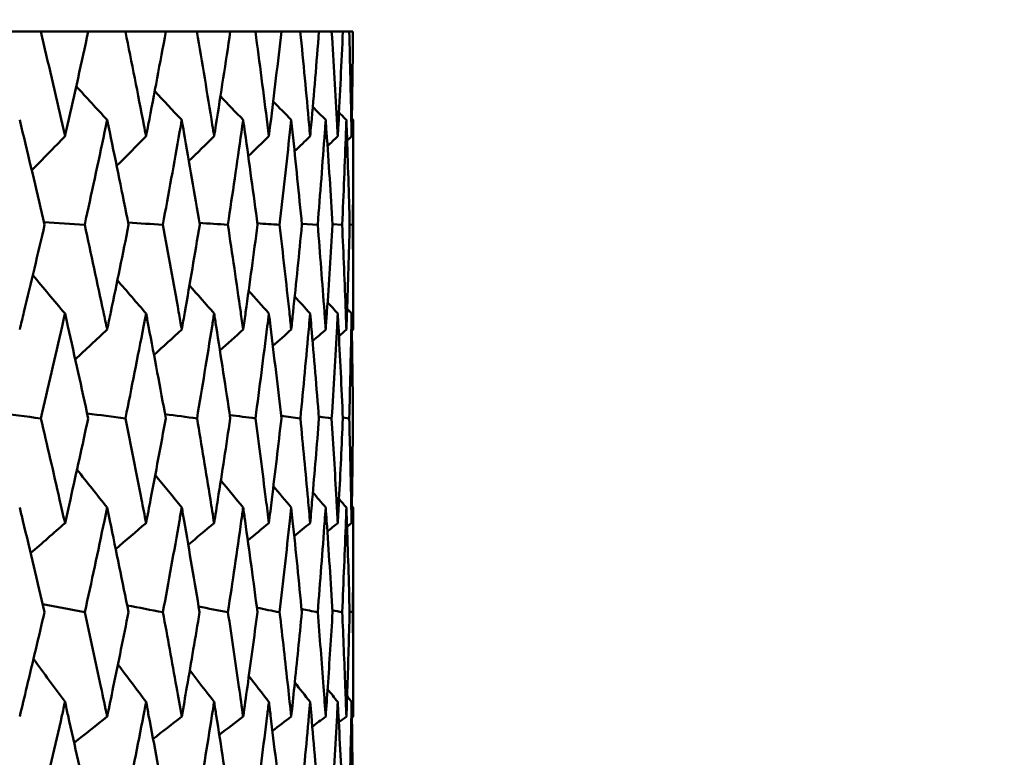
# Model space of a CAD drawing. Header units: millimetres. Extents: x 61 to 1929, y 482 to 2664.
# Tile 104 of 219: x 806.07 to 811.69, y 566.11 to 570.33. Entities that reach past the tile are written whole.
import ezdxf

# ---------------------------------------------------------------- set-up
doc = ezdxf.new("R2010")
doc.units = ezdxf.units.MM
doc.header["$LTSCALE"] = 10
doc.layers.add('Widoczne (ISO)', color=7, linetype='Continuous', lineweight=50)

msp = doc.modelspace()

# ---------------------------------------------------------------- linework, layer by layer
at = {"layer": 'Widoczne (ISO)'}
for p, q in [((805.9465, 570.2569), (806.1913, 570.2569)), ((806.462, 570.2569), (806.1913, 570.2569)), ((806.462, 570.2569), (806.6737, 570.2569)), ((806.9046, 570.2569), (806.6737, 570.2569)), ((806.9046, 570.2569), (807.0822, 570.2569)), ((807.2724, 570.2569), (807.0822, 570.2569)), ((807.2724, 570.2569), (807.4154, 570.2569)), ((807.5641, 570.2569), (807.4154, 570.2569)), ((807.5641, 570.2569), (807.6718, 570.2569)), ((807.7784, 570.2569), (807.6718, 570.2569)), ((807.7784, 570.2569), (807.8505, 570.2569)), ((807.9146, 570.2569), (807.8505, 570.2569)), ((807.9146, 570.2569), (807.9508, 570.2569)), ((807.9722, 570.2569), (807.9508, 570.2569)), ((807.9742, 568.556), (807.9742, 569.7527)), ((807.6803, 569.1604), (807.771, 569.1543)), ((807.8561, 569.1581), (807.9105, 569.1543)), ((807.9532, 569.1556), (807.9713, 569.1543)), ((807.9143, 568.0543), (807.9508, 568.0491)), ((807.9742, 566.3468), (807.9742, 567.5403)), ((807.9531, 566.9463), (807.9714, 566.9423))]:
    msp.add_line(p, q, dxfattribs=at)
msp.add_circle((787.9742, 532.2569), 50, dxfattribs=at)
for points, knots in [([(806.1913, 570.2569), (806.2331, 570.0793), (806.2743, 569.9016), (806.3195, 569.7024), (806.3244, 569.6808), (806.3293, 569.6593)], [0, 0, 0, 0, 0.06135239, 0.06135239, 0.06879633, 0.06879633, 0.06879633, 0.06879633]), ([(806.3293, 569.6593), (806.3342, 569.6808), (806.3391, 569.7024), (806.384, 569.9016), (806.4233, 570.0793), (806.462, 570.2569)], [0.05393723, 0.05393723, 0.05393723, 0.05393723, 0.06137399, 0.06137399, 0.12273355, 0.12273355, 0.12273355, 0.12273355]), ([(806.6737, 570.2569), (806.7096, 570.0793), (806.7448, 569.9016), (806.7835, 569.7024), (806.7877, 569.6808), (806.7918, 569.6593)], [0, 0, 0, 0, 0.06135239, 0.06135239, 0.06879633, 0.06879633, 0.06879633, 0.06879633]), ([(806.7918, 569.6593), (806.796, 569.6808), (806.8001, 569.7024), (806.8384, 569.9016), (806.8718, 570.0793), (806.9046, 570.2569)], [0.05393723, 0.05393723, 0.05393723, 0.05393723, 0.06137399, 0.06137399, 0.12273355, 0.12273355, 0.12273355, 0.12273355]), ([(807.0822, 570.2569), (807.1122, 570.0793), (807.1413, 569.9016), (807.1732, 569.7024), (807.1767, 569.6808), (807.1801, 569.6593)], [0, 0, 0, 0, 0.06135239, 0.06135239, 0.06879633, 0.06879633, 0.06879633, 0.06879633]), ([(807.1801, 569.6593), (807.1835, 569.6808), (807.1869, 569.7024), (807.2184, 569.9016), (807.2458, 570.0793), (807.2724, 570.2569)], [0.05393723, 0.05393723, 0.05393723, 0.05393723, 0.06137399, 0.06137399, 0.12273355, 0.12273355, 0.12273355, 0.12273355]), ([(807.4154, 570.2569), (807.4392, 570.0793), (807.4622, 569.9016), (807.4872, 569.7024), (807.4899, 569.6808), (807.4926, 569.6593)], [0, 0, 0, 0, 0.06135239, 0.06135239, 0.06879633, 0.06879633, 0.06879633, 0.06879633]), ([(807.4926, 569.6593), (807.4952, 569.6808), (807.4979, 569.7024), (807.5225, 569.9016), (807.5436, 570.0793), (807.5641, 570.2569)], [0.05393723, 0.05393723, 0.05393723, 0.05393723, 0.06137399, 0.06137399, 0.12273355, 0.12273355, 0.12273355, 0.12273355]), ([(807.6718, 570.2569), (807.6894, 570.0793), (807.7062, 569.9016), (807.7241, 569.7024), (807.7261, 569.6808), (807.728, 569.6593)], [0, 0, 0, 0, 0.06135239, 0.06135239, 0.06879633, 0.06879633, 0.06879633, 0.06879633]), ([(807.728, 569.6593), (807.7299, 569.6808), (807.7318, 569.7024), (807.7494, 569.9016), (807.7643, 570.0793), (807.7784, 570.2569)], [0.05393723, 0.05393723, 0.05393723, 0.05393723, 0.06137399, 0.06137399, 0.12273355, 0.12273355, 0.12273355, 0.12273355]), ([(807.8505, 570.2569), (807.8618, 570.0793), (807.8722, 569.9016), (807.8831, 569.7024), (807.8843, 569.6808), (807.8855, 569.6593)], [0, 0, 0, 0, 0.06135239, 0.06135239, 0.06879633, 0.06879633, 0.06879633, 0.06879633]), ([(807.8855, 569.6593), (807.8866, 569.6808), (807.8878, 569.7024), (807.8982, 569.9016), (807.9068, 570.0793), (807.9146, 570.2569)], [0.05393723, 0.05393723, 0.05393723, 0.05393723, 0.06137399, 0.06137399, 0.12273355, 0.12273355, 0.12273355, 0.12273355]), ([(807.9508, 570.2569), (807.9557, 570.0793), (807.9598, 569.9016), (807.9636, 569.7024), (807.964, 569.6808), (807.9644, 569.6593)], [0, 0, 0, 0, 0.06135239, 0.06135239, 0.06879633, 0.06879633, 0.06879633, 0.06879633]), ([(807.9644, 569.6593), (807.9647, 569.6808), (807.9651, 569.7024), (807.9685, 569.9016), (807.9707, 570.0793), (807.9722, 570.2569)], [0.05393723, 0.05393723, 0.05393723, 0.05393723, 0.06137399, 0.06137399, 0.12273355, 0.12273355, 0.12273355, 0.12273355]), ([(806.2132, 569.1543), (806.172, 569.3305), (806.1302, 569.5068), (806.082, 569.7062), (806.0764, 569.7294), (806.0708, 569.7527)], [0.00523804, 0.00523804, 0.00523804, 0.00523804, 0.06606705, 0.06606705, 0.07409033, 0.07409033, 0.07409033, 0.07409033]), ([(806.5698, 569.7527), (806.5649, 569.7295), (806.56, 569.7063), (806.518, 569.5068), (806.4802, 569.3306), (806.4417, 569.1543)], [0.05804162, 0.05804162, 0.05804162, 0.05804162, 0.06605559, 0.06605559, 0.12689392, 0.12689392, 0.12689392, 0.12689392]), ([(806.6924, 569.1543), (806.6571, 569.3305), (806.6211, 569.5068), (806.5795, 569.7062), (806.5746, 569.7294), (806.5698, 569.7527)], [0.00523804, 0.00523804, 0.00523804, 0.00523804, 0.06606705, 0.06606705, 0.07409033, 0.07409033, 0.07409033, 0.07409033]), ([(806.9954, 569.7527), (806.9913, 569.7295), (806.9872, 569.7063), (806.9519, 569.5068), (806.92, 569.3306), (806.8874, 569.1543)], [0.05804162, 0.05804162, 0.05804162, 0.05804162, 0.06605559, 0.06605559, 0.12689392, 0.12689392, 0.12689392, 0.12689392]), ([(807.0978, 569.1543), (807.0685, 569.3305), (807.0384, 569.5068), (807.0035, 569.7062), (806.9994, 569.7294), (806.9954, 569.7527)], [0.00523804, 0.00523804, 0.00523804, 0.00523804, 0.06606705, 0.06606705, 0.07409033, 0.07409033, 0.07409033, 0.07409033]), ([(807.3459, 569.7527), (807.3426, 569.7295), (807.3393, 569.7063), (807.3108, 569.5068), (807.285, 569.3306), (807.2584, 569.1543)], [0.05804162, 0.05804162, 0.05804162, 0.05804162, 0.06605559, 0.06605559, 0.12689392, 0.12689392, 0.12689392, 0.12689392]), ([(807.4278, 569.1543), (807.4045, 569.3305), (807.3805, 569.5068), (807.3525, 569.7062), (807.3492, 569.7294), (807.3459, 569.7527)], [0.00523804, 0.00523804, 0.00523804, 0.00523804, 0.06606705, 0.06606705, 0.07409033, 0.07409033, 0.07409033, 0.07409033]), ([(807.62, 569.7527), (807.6175, 569.7295), (807.615, 569.7063), (807.5935, 569.5068), (807.5738, 569.3306), (807.5533, 569.1543)], [0.05804162, 0.05804162, 0.05804162, 0.05804162, 0.06605559, 0.06605559, 0.12689392, 0.12689392, 0.12689392, 0.12689392]), ([(807.6809, 569.1543), (807.6638, 569.3305), (807.646, 569.5068), (807.6249, 569.7062), (807.6225, 569.7294), (807.62, 569.7527)], [0.00523804, 0.00523804, 0.00523804, 0.00523804, 0.06606705, 0.06606705, 0.07409033, 0.07409033, 0.07409033, 0.07409033]), ([(807.8165, 569.7527), (807.8149, 569.7295), (807.8132, 569.7063), (807.7987, 569.5068), (807.7852, 569.3306), (807.771, 569.1543)], [0.05804162, 0.05804162, 0.05804162, 0.05804162, 0.06605559, 0.06605559, 0.12689392, 0.12689392, 0.12689392, 0.12689392]), ([(807.8563, 569.1543), (807.8455, 569.3305), (807.8338, 569.5068), (807.8198, 569.7062), (807.8182, 569.7294), (807.8165, 569.7527)], [0.00523804, 0.00523804, 0.00523804, 0.00523804, 0.06606705, 0.06606705, 0.07409033, 0.07409033, 0.07409033, 0.07409033]), ([(807.9348, 569.7527), (807.9339, 569.7295), (807.9331, 569.7063), (807.9257, 569.5068), (807.9185, 569.3306), (807.9105, 569.1543)], [0.05804162, 0.05804162, 0.05804162, 0.05804162, 0.06605559, 0.06605559, 0.12689392, 0.12689392, 0.12689392, 0.12689392]), ([(807.9533, 569.1543), (807.9487, 569.3305), (807.9433, 569.5068), (807.9364, 569.7062), (807.9356, 569.7294), (807.9348, 569.7527)], [0.00523804, 0.00523804, 0.00523804, 0.00523804, 0.06606705, 0.06606705, 0.07409033, 0.07409033, 0.07409033, 0.07409033]), ([(807.9742, 569.7527), (807.9742, 569.7295), (807.9742, 569.7063), (807.974, 569.5068), (807.973, 569.3306), (807.9713, 569.1543)], [0.05804162, 0.05804162, 0.05804162, 0.05804162, 0.06605559, 0.06605559, 0.12689392, 0.12689392, 0.12689392, 0.12689392]), ([(806.0708, 568.556), (806.0789, 568.5895), (806.087, 568.6229), (806.135, 568.8224), (806.1744, 568.9883), (806.2132, 569.1543)], [0.04993807, 0.04993807, 0.04993807, 0.04993807, 0.0614821, 0.0614821, 0.11877783, 0.11877783, 0.11877783, 0.11877783]), ([(806.4417, 569.1543), (806.478, 568.9883), (806.5136, 568.8224), (806.5557, 568.623), (806.5627, 568.5895), (806.5698, 568.556)], [0.00418374, 0.00418374, 0.00418374, 0.00418374, 0.06147247, 0.06147247, 0.07302352, 0.07302352, 0.07302352, 0.07302352]), ([(806.5698, 568.556), (806.5768, 568.5895), (806.5837, 568.6229), (806.6252, 568.8224), (806.6591, 568.9883), (806.6924, 569.1543)], [0.04993807, 0.04993807, 0.04993807, 0.04993807, 0.0614821, 0.0614821, 0.11877783, 0.11877783, 0.11877783, 0.11877783]), ([(806.8874, 569.1543), (806.9181, 568.9883), (806.9482, 568.8224), (806.9836, 568.623), (806.9895, 568.5895), (806.9954, 568.556)], [0.00418374, 0.00418374, 0.00418374, 0.00418374, 0.06147247, 0.06147247, 0.07302352, 0.07302352, 0.07302352, 0.07302352]), ([(806.9954, 568.556), (807.0012, 568.5895), (807.0071, 568.6229), (807.0419, 568.8224), (807.0702, 568.9883), (807.0978, 569.1543)], [0.04993807, 0.04993807, 0.04993807, 0.04993807, 0.0614821, 0.0614821, 0.11877783, 0.11877783, 0.11877783, 0.11877783]), ([(807.2584, 569.1543), (807.2834, 568.9883), (807.3078, 568.8224), (807.3364, 568.623), (807.3412, 568.5895), (807.3459, 568.556)], [0.00418374, 0.00418374, 0.00418374, 0.00418374, 0.06147247, 0.06147247, 0.07302352, 0.07302352, 0.07302352, 0.07302352]), ([(807.3459, 568.556), (807.3506, 568.5895), (807.3553, 568.6229), (807.3832, 568.8224), (807.4058, 568.9883), (807.4278, 569.1543)], [0.04993807, 0.04993807, 0.04993807, 0.04993807, 0.0614821, 0.0614821, 0.11877783, 0.11877783, 0.11877783, 0.11877783]), ([(807.5533, 569.1543), (807.5726, 568.9883), (807.5912, 568.8224), (807.6128, 568.623), (807.6164, 568.5895), (807.62, 568.556)], [0.00418374, 0.00418374, 0.00418374, 0.00418374, 0.06147247, 0.06147247, 0.07302352, 0.07302352, 0.07302352, 0.07302352]), ([(807.62, 568.556), (807.6235, 568.5895), (807.6271, 568.6229), (807.648, 568.8224), (807.6648, 568.9883), (807.6809, 569.1543)], [0.04993807, 0.04993807, 0.04993807, 0.04993807, 0.0614821, 0.0614821, 0.11877783, 0.11877783, 0.11877783, 0.11877783]), ([(807.771, 569.1543), (807.7844, 568.9883), (807.7972, 568.8224), (807.8117, 568.623), (807.8141, 568.5895), (807.8165, 568.556)], [0.00418374, 0.00418374, 0.00418374, 0.00418374, 0.06147247, 0.06147247, 0.07302352, 0.07302352, 0.07302352, 0.07302352]), ([(807.8165, 568.556), (807.8189, 568.5895), (807.8213, 568.6229), (807.8352, 568.8224), (807.8461, 568.9883), (807.8563, 569.1543)], [0.04993807, 0.04993807, 0.04993807, 0.04993807, 0.0614821, 0.0614821, 0.11877783, 0.11877783, 0.11877783, 0.11877783]), ([(807.9105, 569.1543), (807.918, 568.9883), (807.9249, 568.8224), (807.9323, 568.623), (807.9336, 568.5895), (807.9348, 568.556)], [0.00418374, 0.00418374, 0.00418374, 0.00418374, 0.06147247, 0.06147247, 0.07302352, 0.07302352, 0.07302352, 0.07302352]), ([(807.9348, 568.556), (807.936, 568.5895), (807.9371, 568.6229), (807.9439, 568.8224), (807.9489, 568.9883), (807.9533, 569.1543)], [0.04993807, 0.04993807, 0.04993807, 0.04993807, 0.0614821, 0.0614821, 0.11877783, 0.11877783, 0.11877783, 0.11877783]), ([(807.9713, 569.1543), (807.9729, 568.9883), (807.9739, 568.8224), (807.9742, 568.623), (807.9742, 568.5895), (807.9742, 568.556)], [0.00418374, 0.00418374, 0.00418374, 0.00418374, 0.06147247, 0.06147247, 0.07302352, 0.07302352, 0.07302352, 0.07302352]), ([(806.3293, 568.648), (806.3238, 568.6235), (806.3183, 568.5991), (806.273, 568.3995), (806.2327, 568.2243), (806.1917, 568.0491)], [0.06241522, 0.06241522, 0.06241522, 0.06241522, 0.0708546, 0.0708546, 0.13127416, 0.13127416, 0.13127416, 0.13127416]), ([(806.4616, 568.0491), (806.4237, 568.2243), (806.3852, 568.3994), (806.3404, 568.599), (806.3348, 568.6235), (806.3293, 568.648)], [0.01044349, 0.01044349, 0.01044349, 0.01044349, 0.07085106, 0.07085106, 0.07930241, 0.07930241, 0.07930241, 0.07930241]), ([(806.7918, 568.648), (806.7871, 568.6235), (806.7824, 568.5991), (806.7438, 568.3995), (806.7092, 568.2243), (806.674, 568.0491)], [0.06241522, 0.06241522, 0.06241522, 0.06241522, 0.0708546, 0.0708546, 0.13127416, 0.13127416, 0.13127416, 0.13127416]), ([(806.9043, 568.0491), (806.8722, 568.2243), (806.8394, 568.3994), (806.8013, 568.599), (806.7966, 568.6235), (806.7918, 568.648)], [0.01044349, 0.01044349, 0.01044349, 0.01044349, 0.07085106, 0.07085106, 0.07930241, 0.07930241, 0.07930241, 0.07930241]), ([(807.1801, 568.648), (807.1762, 568.6235), (807.1723, 568.5991), (807.1405, 568.3995), (807.1118, 568.2243), (807.0825, 568.0491)], [0.06241522, 0.06241522, 0.06241522, 0.06241522, 0.0708546, 0.0708546, 0.13127416, 0.13127416, 0.13127416, 0.13127416]), ([(807.2721, 568.0491), (807.2461, 568.2243), (807.2192, 568.3994), (807.1878, 568.599), (807.184, 568.6235), (807.1801, 568.648)], [0.01044349, 0.01044349, 0.01044349, 0.01044349, 0.07085106, 0.07085106, 0.07930241, 0.07930241, 0.07930241, 0.07930241]), ([(807.4926, 568.648), (807.4895, 568.6235), (807.4865, 568.5991), (807.4615, 568.3995), (807.4389, 568.2243), (807.4156, 568.0491)], [0.06241522, 0.06241522, 0.06241522, 0.06241522, 0.0708546, 0.0708546, 0.13127416, 0.13127416, 0.13127416, 0.13127416]), ([(807.5639, 568.0491), (807.5439, 568.2243), (807.5231, 568.3994), (807.4986, 568.599), (807.4956, 568.6235), (807.4926, 568.648)], [0.01044349, 0.01044349, 0.01044349, 0.01044349, 0.07085106, 0.07085106, 0.07930241, 0.07930241, 0.07930241, 0.07930241]), ([(807.728, 568.648), (807.7258, 568.6235), (807.7236, 568.5991), (807.7057, 568.3995), (807.6892, 568.2243), (807.672, 568.0491)], [0.06241522, 0.06241522, 0.06241522, 0.06241522, 0.0708546, 0.0708546, 0.13127416, 0.13127416, 0.13127416, 0.13127416]), ([(807.7783, 568.0491), (807.7644, 568.2243), (807.7498, 568.3994), (807.7323, 568.599), (807.7302, 568.6235), (807.728, 568.648)], [0.01044349, 0.01044349, 0.01044349, 0.01044349, 0.07085106, 0.07085106, 0.07930241, 0.07930241, 0.07930241, 0.07930241]), ([(807.8855, 568.648), (807.8842, 568.6235), (807.8828, 568.5991), (807.8719, 568.3995), (807.8616, 568.2243), (807.8506, 568.0491)], [0.06241522, 0.06241522, 0.06241522, 0.06241522, 0.0708546, 0.0708546, 0.13127416, 0.13127416, 0.13127416, 0.13127416]), ([(807.9146, 568.0491), (807.9069, 568.2243), (807.8985, 568.3994), (807.8881, 568.599), (807.8868, 568.6235), (807.8855, 568.648)], [0.01044349, 0.01044349, 0.01044349, 0.01044349, 0.07085106, 0.07085106, 0.07930241, 0.07930241, 0.07930241, 0.07930241]), ([(807.9644, 568.648), (807.9639, 568.6235), (807.9635, 568.5991), (807.9597, 568.3995), (807.9556, 568.2243), (807.9508, 568.0491)], [0.06241522, 0.06241522, 0.06241522, 0.06241522, 0.0708546, 0.0708546, 0.13127416, 0.13127416, 0.13127416, 0.13127416]), ([(807.9721, 568.0491), (807.9707, 568.2243), (807.9685, 568.3994), (807.9652, 568.599), (807.9648, 568.6235), (807.9644, 568.648)], [0.01044349, 0.01044349, 0.01044349, 0.01044349, 0.07085106, 0.07085106, 0.07930241, 0.07930241, 0.07930241, 0.07930241]), ([(806.1917, 568.0491), (806.2279, 567.8951), (806.2635, 567.741), (806.3089, 567.5418), (806.3191, 567.4967), (806.3293, 567.4516)], [0.00838421, 0.00838421, 0.00838421, 0.00838421, 0.06155515, 0.06155515, 0.07712864, 0.07712864, 0.07712864, 0.07712864]), ([(806.3293, 567.4516), (806.3395, 567.4967), (806.3497, 567.5418), (806.3942, 567.741), (806.4282, 567.8951), (806.4616, 568.0491)], [0.04598621, 0.04598621, 0.04598621, 0.04598621, 0.06155279, 0.06155279, 0.11473062, 0.11473062, 0.11473062, 0.11473062]), ([(806.674, 568.0491), (806.7051, 567.8951), (806.7356, 567.741), (806.7744, 567.5418), (806.7831, 567.4967), (806.7918, 567.4516)], [0.00838421, 0.00838421, 0.00838421, 0.00838421, 0.06155515, 0.06155515, 0.07712864, 0.07712864, 0.07712864, 0.07712864]), ([(806.7918, 567.4516), (806.8005, 567.4967), (806.8092, 567.5418), (806.8471, 567.741), (806.876, 567.8951), (806.9043, 568.0491)], [0.04598621, 0.04598621, 0.04598621, 0.04598621, 0.06155279, 0.06155279, 0.11473062, 0.11473062, 0.11473062, 0.11473062]), ([(807.0825, 568.0491), (807.1084, 567.8951), (807.1337, 567.741), (807.1657, 567.5418), (807.1729, 567.4967), (807.1801, 567.4516)], [0.00838421, 0.00838421, 0.00838421, 0.00838421, 0.06155515, 0.06155515, 0.07712864, 0.07712864, 0.07712864, 0.07712864]), ([(807.1801, 567.4516), (807.1873, 567.4967), (807.1944, 567.5418), (807.2256, 567.741), (807.2491, 567.8951), (807.2721, 568.0491)], [0.04598621, 0.04598621, 0.04598621, 0.04598621, 0.06155279, 0.06155279, 0.11473062, 0.11473062, 0.11473062, 0.11473062]), ([(807.4156, 568.0491), (807.4362, 567.8951), (807.4562, 567.741), (807.4813, 567.5418), (807.487, 567.4967), (807.4926, 567.4516)], [0.00838421, 0.00838421, 0.00838421, 0.00838421, 0.06155515, 0.06155515, 0.07712864, 0.07712864, 0.07712864, 0.07712864]), ([(807.4926, 567.4516), (807.4982, 567.4967), (807.5037, 567.5418), (807.528, 567.741), (807.5462, 567.8951), (807.5639, 568.0491)], [0.04598621, 0.04598621, 0.04598621, 0.04598621, 0.06155279, 0.06155279, 0.11473062, 0.11473062, 0.11473062, 0.11473062]), ([(807.672, 568.0491), (807.6872, 567.8951), (807.7018, 567.741), (807.7199, 567.5418), (807.724, 567.4967), (807.728, 567.4516)], [0.00838421, 0.00838421, 0.00838421, 0.00838421, 0.06155515, 0.06155515, 0.07712864, 0.07712864, 0.07712864, 0.07712864]), ([(807.728, 567.4516), (807.732, 567.4967), (807.736, 567.5418), (807.7533, 567.741), (807.7661, 567.8951), (807.7783, 568.0491)], [0.04598621, 0.04598621, 0.04598621, 0.04598621, 0.06155279, 0.06155279, 0.11473062, 0.11473062, 0.11473062, 0.11473062]), ([(807.8506, 568.0491), (807.8603, 567.8951), (807.8695, 567.741), (807.8806, 567.5418), (807.8831, 567.4967), (807.8855, 567.4516)], [0.00838421, 0.00838421, 0.00838421, 0.00838421, 0.06155515, 0.06155515, 0.07712864, 0.07712864, 0.07712864, 0.07712864]), ([(807.8855, 567.4516), (807.8879, 567.4967), (807.8902, 567.5418), (807.9005, 567.741), (807.9078, 567.8951), (807.9146, 568.0491)], [0.04598621, 0.04598621, 0.04598621, 0.04598621, 0.06155279, 0.06155279, 0.11473062, 0.11473062, 0.11473062, 0.11473062]), ([(807.9508, 568.0491), (807.955, 567.8951), (807.9587, 567.741), (807.9627, 567.5418), (807.9636, 567.4967), (807.9644, 567.4516)], [0.00838421, 0.00838421, 0.00838421, 0.00838421, 0.06155515, 0.06155515, 0.07712864, 0.07712864, 0.07712864, 0.07712864]), ([(807.9644, 567.4516), (807.9652, 567.4967), (807.9659, 567.5418), (807.969, 567.741), (807.9709, 567.8951), (807.9721, 568.0491)], [0.04598621, 0.04598621, 0.04598621, 0.04598621, 0.06155279, 0.06155279, 0.11473062, 0.11473062, 0.11473062, 0.11473062]), ([(806.2124, 566.9423), (806.1719, 567.1164), (806.1308, 567.2904), (806.083, 567.4897), (806.0769, 567.515), (806.0708, 567.5403)], [0.01556037, 0.01556037, 0.01556037, 0.01556037, 0.07555527, 0.07555527, 0.08428623, 0.08428623, 0.08428623, 0.08428623]), ([(806.5698, 567.5403), (806.5645, 567.5151), (806.5592, 567.4898), (806.5174, 567.2905), (806.4802, 567.1164), (806.4424, 566.9423)], [0.06686277, 0.06686277, 0.06686277, 0.06686277, 0.07557848, 0.07557848, 0.13558897, 0.13558897, 0.13558897, 0.13558897]), ([(806.6918, 566.9423), (806.6571, 567.1164), (806.6217, 567.2904), (806.5803, 567.4897), (806.575, 567.515), (806.5698, 567.5403)], [0.01556037, 0.01556037, 0.01556037, 0.01556037, 0.07555527, 0.07555527, 0.08428623, 0.08428623, 0.08428623, 0.08428623]), ([(806.9954, 567.5403), (806.9909, 567.5151), (806.9865, 567.4898), (806.9514, 567.2905), (806.92, 567.1164), (806.888, 566.9423)], [0.06686277, 0.06686277, 0.06686277, 0.06686277, 0.07557848, 0.07557848, 0.13558897, 0.13558897, 0.13558897, 0.13558897]), ([(807.0973, 566.9423), (807.0684, 567.1164), (807.0389, 567.2904), (807.0042, 567.4897), (806.9998, 567.515), (806.9954, 567.5403)], [0.01556037, 0.01556037, 0.01556037, 0.01556037, 0.07555527, 0.07555527, 0.08428623, 0.08428623, 0.08428623, 0.08428623]), ([(807.3459, 567.5403), (807.3423, 567.5151), (807.3388, 567.4898), (807.3104, 567.2905), (807.285, 567.1164), (807.2589, 566.9423)], [0.06686277, 0.06686277, 0.06686277, 0.06686277, 0.07557848, 0.07557848, 0.13558897, 0.13558897, 0.13558897, 0.13558897]), ([(807.4273, 566.9423), (807.4045, 567.1164), (807.3809, 567.2904), (807.353, 567.4897), (807.3495, 567.515), (807.3459, 567.5403)], [0.01556037, 0.01556037, 0.01556037, 0.01556037, 0.07555527, 0.07555527, 0.08428623, 0.08428623, 0.08428623, 0.08428623]), ([(807.62, 567.5403), (807.6173, 567.5151), (807.6146, 567.4898), (807.5932, 567.2905), (807.5738, 567.1164), (807.5537, 566.9423)], [0.06686277, 0.06686277, 0.06686277, 0.06686277, 0.07557848, 0.07557848, 0.13558897, 0.13558897, 0.13558897, 0.13558897]), ([(807.6806, 566.9423), (807.6638, 567.1164), (807.6463, 567.2904), (807.6253, 567.4897), (807.6227, 567.515), (807.62, 567.5403)], [0.01556037, 0.01556037, 0.01556037, 0.01556037, 0.07555527, 0.07555527, 0.08428623, 0.08428623, 0.08428623, 0.08428623]), ([(807.8165, 567.5403), (807.8147, 567.5151), (807.8129, 567.4898), (807.7985, 567.2905), (807.7852, 567.1164), (807.7712, 566.9423)], [0.06686277, 0.06686277, 0.06686277, 0.06686277, 0.07557848, 0.07557848, 0.13558897, 0.13558897, 0.13558897, 0.13558897]), ([(807.8561, 566.9423), (807.8454, 567.1164), (807.834, 567.2904), (807.8201, 567.4897), (807.8183, 567.515), (807.8165, 567.5403)], [0.01556037, 0.01556037, 0.01556037, 0.01556037, 0.07555527, 0.07555527, 0.08428623, 0.08428623, 0.08428623, 0.08428623]), ([(807.9348, 567.5403), (807.9339, 567.5151), (807.9329, 567.4898), (807.9256, 567.2905), (807.9185, 567.1164), (807.9106, 566.9423)], [0.06686277, 0.06686277, 0.06686277, 0.06686277, 0.07557848, 0.07557848, 0.13558897, 0.13558897, 0.13558897, 0.13558897]), ([(807.9532, 566.9423), (807.9486, 567.1164), (807.9434, 567.2904), (807.9365, 567.4897), (807.9357, 567.515), (807.9348, 567.5403)], [0.01556037, 0.01556037, 0.01556037, 0.01556037, 0.07555527, 0.07555527, 0.08428623, 0.08428623, 0.08428623, 0.08428623]), ([(807.9742, 567.5403), (807.9742, 567.5151), (807.9742, 567.4898), (807.974, 567.2905), (807.973, 567.1164), (807.9714, 566.9423)], [0.06686277, 0.06686277, 0.06686277, 0.06686277, 0.07557848, 0.07557848, 0.13558897, 0.13558897, 0.13558897, 0.13558897]), ([(806.0708, 566.3468), (806.0845, 566.4033), (806.0981, 566.4598), (806.1456, 566.6583), (806.1792, 566.8003), (806.2124, 566.9423)], [0.04208868, 0.04208868, 0.04208868, 0.04208868, 0.06158988, 0.06158988, 0.11059803, 0.11059803, 0.11059803, 0.11059803]), ([(806.4424, 566.9423), (806.4734, 566.8004), (806.5039, 566.6584), (806.546, 566.4599), (806.5579, 566.4033), (806.5698, 566.3468)], [0.01259731, 0.01259731, 0.01259731, 0.01259731, 0.06159863, 0.06159863, 0.08110666, 0.08110666, 0.08110666, 0.08110666]), ([(806.5698, 566.3468), (806.5816, 566.4033), (806.5933, 566.4598), (806.6344, 566.6583), (806.6633, 566.8003), (806.6918, 566.9423)], [0.04208868, 0.04208868, 0.04208868, 0.04208868, 0.06158988, 0.06158988, 0.11059803, 0.11059803, 0.11059803, 0.11059803]), ([(806.888, 566.9423), (806.9142, 566.8004), (806.94, 566.6584), (806.9754, 566.4599), (806.9854, 566.4033), (806.9954, 566.3468)], [0.01259731, 0.01259731, 0.01259731, 0.01259731, 0.06159863, 0.06159863, 0.08110666, 0.08110666, 0.08110666, 0.08110666]), ([(806.9954, 566.3468), (807.0053, 566.4033), (807.0151, 566.4598), (807.0495, 566.6583), (807.0736, 566.8003), (807.0973, 566.9423)], [0.04208868, 0.04208868, 0.04208868, 0.04208868, 0.06158988, 0.06158988, 0.11059803, 0.11059803, 0.11059803, 0.11059803]), ([(807.2589, 566.9423), (807.2803, 566.8004), (807.3012, 566.6584), (807.3298, 566.4599), (807.3379, 566.4033), (807.3459, 566.3468)], [0.01259731, 0.01259731, 0.01259731, 0.01259731, 0.06159863, 0.06159863, 0.08110666, 0.08110666, 0.08110666, 0.08110666]), ([(807.3459, 566.3468), (807.3539, 566.4033), (807.3618, 566.4598), (807.3894, 566.6583), (807.4086, 566.8003), (807.4273, 566.9423)], [0.04208868, 0.04208868, 0.04208868, 0.04208868, 0.06158988, 0.06158988, 0.11059803, 0.11059803, 0.11059803, 0.11059803]), ([(807.5537, 566.9423), (807.5702, 566.8004), (807.5862, 566.6584), (807.6078, 566.4599), (807.6139, 566.4033), (807.62, 566.3468)], [0.01259731, 0.01259731, 0.01259731, 0.01259731, 0.06159863, 0.06159863, 0.08110666, 0.08110666, 0.08110666, 0.08110666]), ([(807.62, 566.3468), (807.626, 566.4033), (807.6319, 566.4598), (807.6526, 566.6583), (807.6668, 566.8003), (807.6806, 566.9423)], [0.04208868, 0.04208868, 0.04208868, 0.04208868, 0.06158988, 0.06158988, 0.11059803, 0.11059803, 0.11059803, 0.11059803]), ([(807.7712, 566.9423), (807.7827, 566.8004), (807.7937, 566.6584), (807.8084, 566.4599), (807.8125, 566.4033), (807.8165, 566.3468)], [0.01259731, 0.01259731, 0.01259731, 0.01259731, 0.06159863, 0.06159863, 0.08110666, 0.08110666, 0.08110666, 0.08110666]), ([(807.8165, 566.3468), (807.8205, 566.4033), (807.8245, 566.4598), (807.8381, 566.6583), (807.8474, 566.8003), (807.8561, 566.9423)], [0.04208868, 0.04208868, 0.04208868, 0.04208868, 0.06158988, 0.06158988, 0.11059803, 0.11059803, 0.11059803, 0.11059803]), ([(807.9106, 566.9423), (807.9171, 566.8004), (807.923, 566.6584), (807.9306, 566.4599), (807.9327, 566.4033), (807.9348, 566.3468)], [0.01259731, 0.01259731, 0.01259731, 0.01259731, 0.06159863, 0.06159863, 0.08110666, 0.08110666, 0.08110666, 0.08110666]), ([(807.9348, 566.3468), (807.9368, 566.4033), (807.9387, 566.4598), (807.9453, 566.6583), (807.9495, 566.8003), (807.9532, 566.9423)], [0.04208868, 0.04208868, 0.04208868, 0.04208868, 0.06158988, 0.06158988, 0.11059803, 0.11059803, 0.11059803, 0.11059803]), ([(807.9714, 566.9423), (807.9727, 566.8004), (807.9736, 566.6584), (807.9741, 566.4599), (807.9742, 566.4033), (807.9742, 566.3468)], [0.01259731, 0.01259731, 0.01259731, 0.01259731, 0.06159863, 0.06159863, 0.08110666, 0.08110666, 0.08110666, 0.08110666]), ([(806.3293, 566.4306), (806.3236, 566.4051), (806.3178, 566.3795), (806.273, 566.1809), (806.2333, 566.0079), (806.1929, 565.8348)], [0.07138254, 0.07138254, 0.07138254, 0.07138254, 0.08018544, 0.08018544, 0.13983561, 0.13983561, 0.13983561, 0.13983561]), ([(806.4606, 565.8348), (806.4232, 566.0078), (806.3852, 566.1808), (806.3408, 566.3794), (806.3351, 566.405), (806.3293, 566.4306)], [0.02053386, 0.02053386, 0.02053386, 0.02053386, 0.08016461, 0.08016461, 0.08898694, 0.08898694, 0.08898694, 0.08898694]), ([(806.7918, 566.4306), (806.7869, 566.4051), (806.782, 566.3795), (806.7437, 566.1809), (806.7097, 566.0079), (806.675, 565.8348)], [0.07138254, 0.07138254, 0.07138254, 0.07138254, 0.08018544, 0.08018544, 0.13983561, 0.13983561, 0.13983561, 0.13983561]), ([(806.9033, 565.8348), (806.8717, 566.0078), (806.8395, 566.1808), (806.8016, 566.3794), (806.7967, 566.405), (806.7918, 566.4306)], [0.02053386, 0.02053386, 0.02053386, 0.02053386, 0.08016461, 0.08016461, 0.08898694, 0.08898694, 0.08898694, 0.08898694]), ([(807.1801, 566.4306), (807.1761, 566.4051), (807.172, 566.3795), (807.1404, 566.1809), (807.1122, 566.0079), (807.0834, 565.8348)], [0.07138254, 0.07138254, 0.07138254, 0.07138254, 0.08018544, 0.08018544, 0.13983561, 0.13983561, 0.13983561, 0.13983561]), ([(807.2714, 565.8348), (807.2457, 566.0078), (807.2193, 566.1808), (807.1882, 566.3794), (807.1841, 566.405), (807.1801, 566.4306)], [0.02053386, 0.02053386, 0.02053386, 0.02053386, 0.08016461, 0.08016461, 0.08898694, 0.08898694, 0.08898694, 0.08898694]), ([(807.4926, 566.4306), (807.4894, 566.4051), (807.4862, 566.3795), (807.4615, 566.1809), (807.4392, 566.0079), (807.4163, 565.8348)], [0.07138254, 0.07138254, 0.07138254, 0.07138254, 0.08018544, 0.08018544, 0.13983561, 0.13983561, 0.13983561, 0.13983561]), ([(807.5633, 565.8348), (807.5436, 566.0078), (807.5231, 566.1808), (807.4989, 566.3794), (807.4957, 566.405), (807.4926, 566.4306)], [0.02053386, 0.02053386, 0.02053386, 0.02053386, 0.08016461, 0.08016461, 0.08898694, 0.08898694, 0.08898694, 0.08898694]), ([(807.728, 566.4306), (807.7257, 566.4051), (807.7235, 566.3795), (807.7056, 566.1809), (807.6894, 566.0079), (807.6725, 565.8348)], [0.07138254, 0.07138254, 0.07138254, 0.07138254, 0.08018544, 0.08018544, 0.13983561, 0.13983561, 0.13983561, 0.13983561]), ([(807.7779, 565.8348), (807.7642, 566.0078), (807.7498, 566.1808), (807.7325, 566.3794), (807.7303, 566.405), (807.728, 566.4306)], [0.02053386, 0.02053386, 0.02053386, 0.02053386, 0.08016461, 0.08016461, 0.08898694, 0.08898694, 0.08898694, 0.08898694]), ([(807.8855, 566.4306), (807.8841, 566.4051), (807.8827, 566.3795), (807.8719, 566.1809), (807.8618, 566.0079), (807.8509, 565.8348)], [0.07138254, 0.07138254, 0.07138254, 0.07138254, 0.08018544, 0.08018544, 0.13983561, 0.13983561, 0.13983561, 0.13983561]), ([(807.9144, 565.8348), (807.9068, 566.0078), (807.8985, 566.1808), (807.8882, 566.3794), (807.8868, 566.405), (807.8855, 566.4306)], [0.02053386, 0.02053386, 0.02053386, 0.02053386, 0.08016461, 0.08016461, 0.08898694, 0.08898694, 0.08898694, 0.08898694]), ([(807.9644, 566.4306), (807.9639, 566.4051), (807.9634, 566.3795), (807.9597, 566.1809), (807.9557, 566.0079), (807.9509, 565.8348)], [0.07138254, 0.07138254, 0.07138254, 0.07138254, 0.08018544, 0.08018544, 0.13983561, 0.13983561, 0.13983561, 0.13983561]), ([(807.9721, 565.8348), (807.9707, 566.0078), (807.9685, 566.1808), (807.9653, 566.3794), (807.9648, 566.405), (807.9644, 566.4306)], [0.02053386, 0.02053386, 0.02053386, 0.02053386, 0.08016461, 0.08016461, 0.08898694, 0.08898694, 0.08898694, 0.08898694])]:
    msp.add_open_spline(points, degree=3, knots=knots, dxfattribs=at)
for points in [[(806.5698, 569.7527), (806.511, 569.8167), (806.4522, 569.8807), (806.3933, 569.9446)], [(806.9954, 569.7527), (806.944, 569.8074), (806.8925, 569.8621), (806.8411, 569.9168)], [(807.3459, 569.7527), (807.3027, 569.7979), (807.2594, 569.8431), (807.2161, 569.8883)], [(807.62, 569.7527), (807.5857, 569.788), (807.5514, 569.8234), (807.5171, 569.8587)], [(807.8165, 569.7527), (807.792, 569.7778), (807.7674, 569.8028), (807.7428, 569.8279)], [(807.9348, 569.7527), (807.9207, 569.7669), (807.9067, 569.7812), (807.8926, 569.7954)], [(807.9742, 569.7527), (807.9715, 569.7554), (807.9688, 569.7582), (807.9661, 569.7609)], [(806.3293, 569.6593), (806.2662, 569.5946), (806.203, 569.5299), (806.1398, 569.4653)], [(806.7918, 569.6593), (806.7359, 569.6034), (806.68, 569.5475), (806.624, 569.4916)], [(807.1801, 569.6593), (807.1321, 569.6123), (807.0842, 569.5653), (807.0362, 569.5184)], [(807.4926, 569.6593), (807.4533, 569.6215), (807.4141, 569.5837), (807.3748, 569.5459)], [(807.728, 569.6593), (807.6983, 569.631), (807.6685, 569.6026), (807.6388, 569.5743)], [(807.8855, 569.6593), (807.866, 569.6409), (807.8465, 569.6224), (807.827, 569.604)], [(807.9644, 569.6593), (807.9559, 569.6513), (807.9474, 569.6433), (807.9388, 569.6353)], [(806.2097, 569.1691), (806.287, 569.1641), (806.3644, 569.1592), (806.4417, 569.1543)], [(806.6899, 569.167), (806.7557, 569.1627), (806.8215, 569.1585), (806.8874, 569.1543)], [(807.0961, 569.1649), (807.1502, 569.1613), (807.2043, 569.1578), (807.2584, 569.1543)], [(807.4267, 569.1627), (807.4689, 569.1599), (807.5111, 569.1571), (807.5533, 569.1543)], [(806.3293, 568.648), (806.268, 568.7209), (806.2067, 568.7937), (806.1453, 568.8664)], [(806.7918, 568.648), (806.7373, 568.7112), (806.6828, 568.7744), (806.6282, 568.8376)], [(807.1801, 568.648), (807.1332, 568.7014), (807.0862, 568.7547), (807.0392, 568.808)], [(807.4926, 568.648), (807.454, 568.6911), (807.4154, 568.7342), (807.3768, 568.7773)], [(807.728, 568.648), (807.6986, 568.6804), (807.6693, 568.7129), (807.6399, 568.7453)], [(807.8855, 568.648), (807.8661, 568.6692), (807.8468, 568.6904), (807.8274, 568.7116)], [(807.9644, 568.648), (807.9559, 568.6573), (807.9474, 568.6665), (807.9389, 568.6758)], [(806.5698, 568.556), (806.5092, 568.4992), (806.4486, 568.4424), (806.388, 568.3857)], [(806.9954, 568.556), (806.9426, 568.5077), (806.8898, 568.4593), (806.837, 568.411)], [(807.3459, 568.556), (807.3017, 568.5162), (807.2575, 568.4764), (807.2132, 568.4367)], [(807.62, 568.556), (807.5851, 568.525), (807.5501, 568.494), (807.5152, 568.4631)], [(807.8165, 568.556), (807.7916, 568.5341), (807.7667, 568.5123), (807.7418, 568.4904)], [(807.9348, 568.556), (807.9206, 568.5437), (807.9064, 568.5313), (807.8922, 568.5189)], [(807.9742, 568.556), (807.9715, 568.5537), (807.9688, 568.5513), (807.966, 568.5489)], [(805.938, 568.0814), (806.0226, 568.0707), (806.1071, 568.0599), (806.1917, 568.0491)], [(806.4556, 568.0771), (806.5284, 568.0678), (806.6012, 568.0585), (806.674, 568.0491)], [(806.8999, 568.0728), (806.9608, 568.0649), (807.0216, 568.057), (807.0825, 568.0491)], [(807.2693, 568.0684), (807.318, 568.062), (807.3668, 568.0556), (807.4156, 568.0491)], [(807.5622, 568.0639), (807.5988, 568.059), (807.6354, 568.054), (807.672, 568.0491)], [(807.7775, 568.0592), (807.8019, 568.0558), (807.8262, 568.0525), (807.8506, 568.0491)], [(806.5698, 567.5403), (806.5124, 567.6126), (806.4551, 567.6848), (806.3976, 567.757)], [(806.9954, 567.5403), (806.945, 567.6024), (806.8946, 567.6644), (806.8442, 567.7263)], [(807.3459, 567.5403), (807.3034, 567.5918), (807.2608, 567.6433), (807.2182, 567.6947)], [(807.62, 567.5403), (807.5861, 567.5808), (807.5522, 567.6212), (807.5183, 567.6616)], [(807.8165, 567.5403), (807.7921, 567.5692), (807.7677, 567.598), (807.7433, 567.6268)], [(807.9348, 567.5403), (807.9207, 567.5568), (807.9067, 567.5733), (807.8927, 567.5897)], [(807.9742, 567.5403), (807.9715, 567.5435), (807.9688, 567.5467), (807.966, 567.5499)], [(806.3293, 567.4516), (806.264, 567.3942), (806.1986, 567.337), (806.1331, 567.2797)], [(806.7918, 567.4516), (806.7342, 567.4022), (806.6764, 567.3529), (806.6187, 567.3036)], [(807.1801, 567.4516), (807.1308, 567.4103), (807.0815, 567.369), (807.0322, 567.3277)], [(807.4926, 567.4516), (807.4524, 567.4185), (807.4123, 567.3854), (807.3721, 567.3523)], [(807.728, 567.4516), (807.6977, 567.4269), (807.6674, 567.4022), (807.6371, 567.3775)], [(807.8855, 567.4516), (807.8657, 567.4356), (807.8459, 567.4196), (807.8261, 567.4036)], [(807.9644, 567.4516), (807.9558, 567.4447), (807.9472, 567.4377), (807.9386, 567.4308)], [(806.2016, 566.9886), (806.2819, 566.9732), (806.3621, 566.9578), (806.4424, 566.9423)], [(806.6839, 566.9819), (806.7519, 566.9687), (806.8199, 566.9555), (806.888, 566.9423)], [(807.0918, 566.9752), (807.1475, 566.9642), (807.2032, 566.9533), (807.2589, 566.9423)], [(807.4239, 566.9683), (807.4672, 566.9597), (807.5104, 566.951), (807.5537, 566.9423)], [(807.6788, 566.9613), (807.7096, 566.955), (807.7404, 566.9486), (807.7712, 566.9423)], [(807.8554, 566.954), (807.8738, 566.9501), (807.8922, 566.9462), (807.9106, 566.9423)], [(806.3293, 566.4306), (806.2695, 566.5124), (806.2096, 566.5942), (806.1497, 566.6759)], [(806.7918, 566.4306), (806.7384, 566.5019), (806.6849, 566.5732), (806.6314, 566.6443)], [(807.1801, 566.4306), (807.1339, 566.491), (807.0877, 566.5514), (807.0414, 566.6117)], [(807.4926, 566.4306), (807.4545, 566.4797), (807.4163, 566.5287), (807.3781, 566.5777)], [(807.728, 566.4306), (807.6988, 566.4677), (807.6697, 566.5048), (807.6405, 566.5418)], [(807.8855, 566.4306), (807.8662, 566.455), (807.8468, 566.4793), (807.8275, 566.5037)], [(807.9644, 566.4306), (807.9558, 566.4413), (807.9473, 566.452), (807.9388, 566.4627)], [(806.5698, 566.3468), (806.507, 566.2969), (806.4442, 566.2471), (806.3814, 566.1972)], [(806.9954, 566.3468), (806.9409, 566.3045), (806.8864, 566.2622), (806.8319, 566.2199)], [(807.3459, 566.3468), (807.3004, 566.3121), (807.255, 566.2775), (807.2095, 566.2428)], [(807.62, 566.3468), (807.5842, 566.3199), (807.5484, 566.293), (807.5127, 566.2661)], [(807.8165, 566.3468), (807.7911, 566.3279), (807.7657, 566.309), (807.7403, 566.29)], [(807.9348, 566.3468), (807.9204, 566.3361), (807.9059, 566.3255), (807.8915, 566.3148)], [(807.9742, 566.3468), (807.9714, 566.3448), (807.9687, 566.3427), (807.9659, 566.3407)]]:
    msp.add_open_spline(points, degree=3, dxfattribs=at)

doc.saveas('drawing.dxf')
